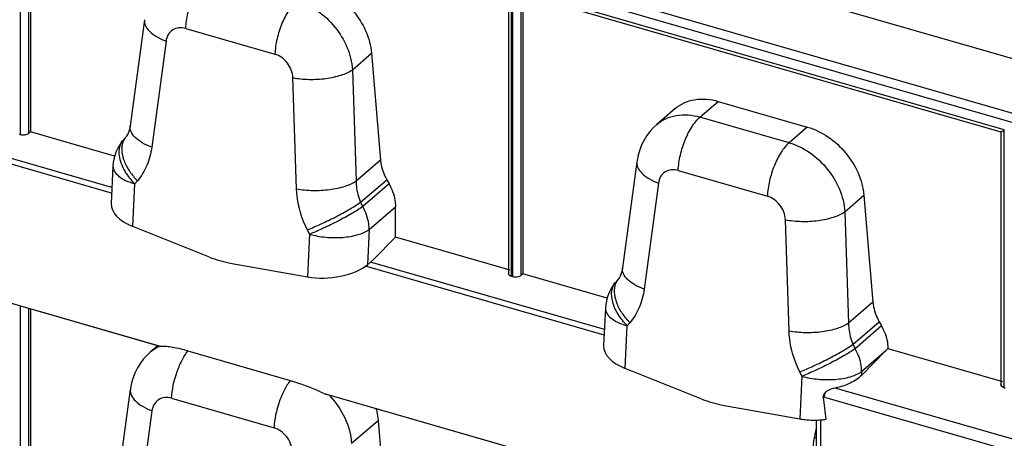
# Model space of a CAD drawing. Header units: millimetres. Extents: x 0 to 210, y 0 to 297.
# Tile 18 of 31: x 67 to 82, y 241 to 247. Entities that reach past the tile are written whole.
import ezdxf

# ---------------------------------------------------------------- set-up
doc = ezdxf.new("R2010")
doc.units = ezdxf.units.MM
doc.header["$LTSCALE"] = 19.36
doc.layers.get('0').update_dxf_attribs({"linetype": 'CONTINUOUS'})

msp = doc.modelspace()

# ---------------------------------------------------------------- linework, layer by layer
at = {"color": 7, "linetype": 'Continuous'}
for p, q in [((141.63857, 229.2637), (60.49591, 252.68757)), ((66.79036, 249.73689), (66.79036, 245.43713)), ((74.07453, 247.60256), (74.07453, 243.28198)), ((74.23485, 247.55604), (81.58031, 245.43559)), ((74.29591, 247.57023), (74.29591, 243.27046)), ((68.52709, 247.14829), (68.30933, 245.52792)), ((71.98736, 246.63625), (72.12478, 245.00611)), ((77.27126, 245.90239), (78.6301, 245.51013)), ((76.61661, 245.79229), (76.33447, 245.54796)), ((66.6178, 245.39986), (66.63358, 245.3953)), ((66.79036, 245.43713), (66.76448, 245.416)), ((68.07319, 245.06681), (66.79036, 245.43713)), ((81.58008, 245.43589), (81.58008, 241.58296)), ((68.24297, 245.35831), (68.20427, 245.31255)), ((76.03264, 244.98163), (75.81488, 243.36125)), ((68.04738, 244.91425), (68.01985, 244.34521)), ((72.22012, 244.70726), (72.2561, 244.64308)), ((79.4929, 244.46958), (79.63033, 242.83944)), ((72.35358, 243.83116), (72.35358, 244.29391)), ((69.51635, 243.52758), (68.34969, 243.99346)), ((72.0178, 243.48948), (72.35358, 243.83116)), ((74.0999, 243.32704), (72.35358, 243.83116)), ((68.76791, 242.1635), (63.80321, 243.59669)), ((69.8329, 243.4362), (71.01189, 243.22495)), ((71.92688, 243.41074), (72.0178, 243.48948)), ((74.29591, 243.27046), (74.27003, 243.24933)), ((75.57873, 242.90014), (74.29591, 243.27046)), ((74.12335, 243.23319), (74.13913, 243.22864)), ((75.74852, 243.19165), (75.70981, 243.14589)), ((66.79036, 242.73437), (66.79036, 240.11489)), ((75.55293, 242.74758), (75.52539, 242.17855)), ((79.72566, 242.5406), (79.76165, 242.47641)), ((68.73018, 242.1744), (68.61418, 242.07394)), ((69.18841, 242.09509), (70.74879, 241.64465)), ((79.45553, 241.72145), (79.82684, 242.09928)), ((79.82683, 242.09928), (79.85912, 242.13214)), ((79.85911, 242.13215), (81.60545, 241.62802)), ((77.02189, 241.36091), (75.85523, 241.8268)), ((68.07078, 239.7109), (68.31222, 241.5075)), ((81.6289, 241.53417), (81.64467, 241.52962)), ((76.27346, 239.99684), (71.30876, 241.43002)), ((77.33845, 241.26953), (78.51743, 241.05829)), ((72.08813, 241.03609), (72.2405, 239.22866)), ((78.76901, 240.55376), (78.76951, 241.04086))]:
    msp.add_line(p, q, dxfattribs=at)
at = {"color": 9, "linetype": 'Continuous'}
for p, q in [((141.01675, 228.61199), (59.87409, 252.03586)), ((59.82932, 251.91096), (140.97198, 228.48709)), ((66.63358, 249.79528), (66.63358, 245.3953)), ((66.76448, 245.416), (66.76448, 249.71255)), ((74.12335, 243.23319), (74.12335, 247.63317)), ((74.13913, 247.62862), (74.13913, 243.22864)), ((81.6289, 245.46651), (74.13913, 247.62862)), ((74.27003, 243.24933), (74.27003, 247.54589)), ((69.15668, 247.01459), (70.51551, 246.62232)), ((68.85575, 246.82224), (68.63799, 245.20187)), ((71.69706, 246.38484), (71.98736, 246.63625)), ((71.69706, 246.38484), (71.75415, 244.68513)), ((70.84688, 244.56422), (70.78979, 246.26393)), ((76.99429, 245.66253), (77.27126, 245.90239)), ((68.02744, 244.50212), (64.38935, 245.55234)), ((68.03161, 244.58823), (64.46725, 245.61717)), ((78.35312, 245.27027), (76.99429, 245.66253)), ((78.6301, 245.51013), (78.35312, 245.27027)), ((81.6289, 241.53417), (81.6289, 245.46651)), ((72.12478, 245.00611), (71.75415, 244.68513)), ((76.66223, 244.84792), (78.02106, 244.45566)), ((68.34969, 243.99346), (68.38121, 244.64476)), ((68.41991, 244.69052), (68.38121, 244.64476)), ((71.82207, 244.36254), (72.22012, 244.70726)), ((72.2561, 244.64308), (71.85534, 244.29601)), ((76.3613, 244.65558), (76.14354, 243.0352)), ((79.20261, 244.21818), (79.4929, 244.46958)), ((71.85534, 244.29601), (71.82207, 244.36254)), ((71.95282, 243.94684), (72.35358, 244.29391)), ((79.20261, 244.21818), (79.25969, 242.51846)), ((78.35242, 242.39755), (78.29534, 244.09727)), ((71.04341, 243.87625), (71.01014, 243.94279)), ((71.04341, 243.87625), (71.01189, 243.22495)), ((71.95282, 243.94684), (71.92688, 243.41074)), ((63.76134, 243.61285), (68.7854, 242.16253)), ((75.53715, 242.42157), (71.9728, 243.45051)), ((75.53298, 242.33545), (71.89489, 243.38568)), ((79.63033, 242.83944), (79.25969, 242.51846)), ((66.63358, 242.77963), (66.63358, 240.05439)), ((66.76448, 240.07921), (66.76448, 242.74184)), ((75.92546, 242.52386), (75.88675, 242.4781)), ((79.32762, 242.19588), (79.72566, 242.5406)), ((75.85523, 241.8268), (75.88675, 242.4781)), ((79.76165, 242.47641), (79.36089, 242.12934)), ((79.36089, 242.12934), (79.32762, 242.19588)), ((79.45837, 241.78018), (79.82684, 242.09928)), ((78.54895, 241.70959), (78.51568, 241.77613)), ((79.45837, 241.78018), (79.45553, 241.72145)), ((78.54895, 241.70959), (78.51743, 241.05829)), ((83.07285, 240.36955), (79.05577, 241.52918)), ((68.94181, 241.37379), (70.50219, 240.92335)), ((71.26688, 241.44619), (76.29094, 239.99586)), ((78.89406, 241.39056), (83.1335, 240.16674)), ((68.64088, 241.18145), (68.39944, 239.38485)), ((71.68373, 240.68587), (72.08813, 241.03609)), ((78.83435, 238.62425), (78.8357, 241.04409))]:
    msp.add_line(p, q, dxfattribs=at)
at = {"color": 7, "linetype": 'Continuous'}
for points in [[(68.30935, 245.52797), (68.30878, 245.52388), (68.30261, 245.48966), (68.29432, 245.45784), (68.28426, 245.42909), (68.27291, 245.40398), (68.2606, 245.38234), (68.2476, 245.36394), (68.24307, 245.35839)], [(76.33514, 245.54832), (76.28997, 245.50639), (76.23523, 245.44665), (76.18594, 245.38181), (76.14257, 245.31234), (76.10556, 245.23883), (76.07521, 245.16193), (76.05174, 245.08223), (76.03534, 245.00028), (76.03267, 244.98176)], [(75.8149, 243.36131), (75.81433, 243.35721), (75.80816, 243.323), (75.79987, 243.29118), (75.7898, 243.26242), (75.77846, 243.23732), (75.76614, 243.21567), (75.75314, 243.19728), (75.74861, 243.19172)], [(68.61483, 242.07428), (68.56955, 242.03226), (68.51481, 241.97252), (68.46552, 241.90768), (68.42215, 241.83821), (68.38514, 241.7647), (68.35479, 241.6878), (68.33132, 241.60809), (68.31492, 241.52614), (68.31225, 241.50763)]]:
    msp.add_lwpolyline(points, dxfattribs=at)
for centre, radius, start, end in [((68.7132, 244.88205), 0.6666, 139.772213, 177.231372), ((70.13899, 245.08258), 1.67503, 248.178154, 253.890398), ((70.10863, 244.97232), 1.56067, 253.837878, 259.823946), ((76.21875, 242.71538), 0.6666, 139.772213, 177.231372), ((77.64454, 242.91592), 1.67503, 248.178154, 253.890398), ((64.96944, 239.42344), 14.04327, 6.659153, 8.061271), ((77.61418, 242.80565), 1.56067, 253.837878, 259.823946), ((78.73035, 242.53807), 1.49793, 274.512218, 277.195147)]:
    msp.add_arc(centre, radius, start, end, dxfattribs=at)
at = {"color": 9, "linetype": 'Continuous'}
for centre, radius, start, end in [((68.99828, 241.63041), 0.58656, 120.06616, 130.82264), ((69.00541, 241.61747), 0.60133, 114.17113, 120.036137), ((84.37258, 239.6042), 5.75786, 166.696343, 168.273472)]:
    msp.add_arc(centre, radius, start, end, dxfattribs=at)
at = {"color": 7, "linetype": 'Continuous'}
for centre, major_axis, ratio, start_param, end_param in [((68.68429, 244.28324), (0.66343, -0.07459), 0.54556758, -3.1068636, -2.03707795), ((71.34649, 243.51473), (0.66923, 0.06848), 0.44851788, -2.13963869, -0.56884236), ((76.18984, 242.11658), (0.66343, -0.07459), 0.54556758, -3.1068636, -2.03707795)]:
    msp.add_ellipse(centre, major_axis=major_axis, ratio=ratio, start_param=start_param, end_param=end_param, dxfattribs=at)
at = {"color": 9, "linetype": 'Continuous'}
for points, knots in [([(69.15668, 247.01459), (69.16048, 247.09317), (69.18442, 247.25285), (69.25551, 247.4795), (69.3545, 247.67736), (69.4414, 247.78819), (69.48875, 247.82919)], [0, 0, 0, 0, 0.262981, 0.53653495, 0.79068019, 1, 1, 1, 1]), ([(70.84758, 247.43693), (70.80024, 247.39593), (70.71333, 247.2851), (70.61434, 247.08724), (70.54326, 246.86059), (70.51932, 246.70091), (70.51551, 246.62232)], [0, 0, 0, 0, 0.20931984, 0.46346508, 0.73701901, 1, 1, 1, 1]), ([(70.84758, 247.43693), (71.07372, 247.37165), (71.48013, 247.07839), (71.68138, 246.61917), (71.69706, 246.38484)], [0, 0, 0, 0, 0.50056037, 1, 1, 1, 1]), ([(68.5271, 247.14829), (68.52318, 247.11885), (68.53638, 247.05035), (68.60685, 246.96176), (68.71644, 246.88251), (68.80606, 246.84112), (68.85575, 246.82224)], [0, 0, 0, 0, 0.18111183, 0.40145447, 0.67583293, 1, 1, 1, 1]), ([(69.15668, 247.01459), (69.12265, 247.02441), (69.05258, 247.0321), (68.95337, 246.99855), (68.88173, 246.92299), (68.86038, 246.85669), (68.85575, 246.82224)], [0, 0, 0, 0, 0.26080967, 0.50349962, 0.74409193, 1, 1, 1, 1]), ([(70.78979, 246.26393), (70.78713, 246.34304), (70.72612, 246.49962), (70.5907, 246.60062), (70.51551, 246.62232)], [0, 0, 0, 0, 0.50284573, 1, 1, 1, 1]), ([(70.78979, 246.26393), (70.87038, 246.24795), (71.0389, 246.23184), (71.28722, 246.2449), (71.51174, 246.29176), (71.6453, 246.34847), (71.69706, 246.38484)], [0, 0, 0, 0, 0.26419357, 0.54139584, 0.79654541, 1, 1, 1, 1]), ([(76.33517, 245.54835), (76.37645, 245.58403), (76.47105, 245.64474), (76.69432, 245.7129), (76.87846, 245.69597), (76.99429, 245.66253)], [0, 0, 0, 0, 0.23598478, 0.47854724, 1, 1, 1, 1]), ([(68.63799, 245.20187), (68.5883, 245.22074), (68.49868, 245.26213), (68.38909, 245.34139), (68.31862, 245.42998), (68.30542, 245.49848), (68.30934, 245.52792)], [0, 0, 0, 0, 0.32416707, 0.59854553, 0.81888817, 1, 1, 1, 1]), ([(76.66223, 244.84792), (76.66603, 244.92651), (76.68997, 245.08619), (76.76105, 245.31283), (76.86004, 245.5107), (76.94695, 245.62153), (76.99429, 245.66253)], [0, 0, 0, 0, 0.262981, 0.53653495, 0.79068019, 1, 1, 1, 1]), ([(68.38121, 244.64476), (68.32802, 244.69878), (68.23747, 244.812), (68.15192, 244.99544), (68.13485, 245.14886), (68.16287, 245.25204), (68.18889, 245.29437), (68.20427, 245.31255)], [0, 0, 0, 0, 0.30414235, 0.57583925, 0.80396102, 0.90446311, 1, 1, 1, 1]), ([(68.19174, 245.25847), (68.16801, 245.16932), (68.19831, 245.00973), (68.3004, 244.82652), (68.37672, 244.73439), (68.41991, 244.69052)], [0, 0, 0, 0, 0.43784308, 0.7078122, 1, 1, 1, 1]), ([(68.24299, 245.3583), (68.23703, 245.35124), (68.21442, 245.32116), (68.19903, 245.28586), (68.19174, 245.25847)], [0, 0, 0, 0, 0.24575005, 1, 1, 1, 1]), ([(78.35312, 245.27027), (78.30578, 245.22927), (78.21888, 245.11844), (78.11989, 244.92057), (78.0488, 244.69393), (78.02486, 244.53425), (78.02106, 244.45566)], [0, 0, 0, 0, 0.20931984, 0.46346508, 0.73701901, 1, 1, 1, 1]), ([(78.35313, 245.27027), (78.57927, 245.20499), (78.98567, 244.91173), (79.18693, 244.45251), (79.20261, 244.21818)], [0, 0, 0, 0, 0.50056037, 1, 1, 1, 1]), ([(68.638, 245.20186), (68.62521, 245.1067), (68.57726, 244.92316), (68.4788, 244.76013), (68.41992, 244.69051)], [0, 0, 0, 0, 0.51293504, 1, 1, 1, 1]), ([(76.03265, 244.98163), (76.02872, 244.95219), (76.04193, 244.88369), (76.11239, 244.7951), (76.22198, 244.71584), (76.31161, 244.67445), (76.3613, 244.65558)], [0, 0, 0, 0, 0.18111183, 0.40145447, 0.67583293, 1, 1, 1, 1]), ([(68.04739, 244.91425), (68.0461, 244.88766), (68.06449, 244.82691), (68.13742, 244.75328), (68.2461, 244.6899), (68.33309, 244.65865), (68.38121, 244.64476)], [0, 0, 0, 0, 0.17551138, 0.39351731, 0.66971349, 1, 1, 1, 1]), ([(76.66223, 244.84792), (76.62819, 244.85775), (76.55813, 244.86543), (76.45892, 244.83189), (76.38728, 244.75632), (76.36593, 244.69003), (76.3613, 244.65558)], [0, 0, 0, 0, 0.26080967, 0.50349962, 0.74409193, 1, 1, 1, 1]), ([(71.75415, 244.68513), (71.70238, 244.64875), (71.56883, 244.59204), (71.34431, 244.54519), (71.09598, 244.53213), (70.92746, 244.54824), (70.84688, 244.56422)], [0, 0, 0, 0, 0.20345458, 0.45860415, 0.73580642, 1, 1, 1, 1]), ([(71.75415, 244.68513), (71.75379, 244.65805), (71.75868, 244.54767), (71.7883, 244.43868), (71.82207, 244.36254)], [0, 0, 0, 0, 0.24533846, 1, 1, 1, 1]), ([(71.01014, 243.94279), (70.98537, 243.99232), (70.89883, 244.18926), (70.85224, 244.40461), (70.84688, 244.56422)], [0, 0, 0, 0, 0.25748579, 1, 1, 1, 1]), ([(71.01014, 243.94279), (71.08044, 243.97029), (71.22666, 244.03377), (71.442, 244.13902), (71.64371, 244.24891), (71.7682, 244.32523), (71.82207, 244.36254)], [0, 0, 0, 0, 0.24739776, 0.52204645, 0.78523937, 1, 1, 1, 1]), ([(78.29534, 244.09727), (78.29268, 244.17637), (78.23166, 244.33296), (78.09624, 244.43396), (78.02106, 244.45566)], [0, 0, 0, 0, 0.50284573, 1, 1, 1, 1]), ([(71.85534, 244.29601), (71.80147, 244.25869), (71.67698, 244.18237), (71.47528, 244.07248), (71.25993, 243.96723), (71.11371, 243.90375), (71.04341, 243.87625)], [0, 0, 0, 0, 0.21476005, 0.47795355, 0.75260277, 1, 1, 1, 1]), ([(71.95282, 243.94684), (71.95282, 243.97578), (71.9437, 244.09734), (71.90066, 244.21519), (71.85534, 244.29601)], [0, 0, 0, 0, 0.23798829, 1, 1, 1, 1]), ([(78.29534, 244.09727), (78.37592, 244.08129), (78.54444, 244.06518), (78.79277, 244.07824), (79.01729, 244.12509), (79.15084, 244.1818), (79.20261, 244.21818)], [0, 0, 0, 0, 0.26419357, 0.54139584, 0.79654541, 1, 1, 1, 1]), ([(71.04341, 243.87625), (71.12361, 243.8531), (71.292, 243.82333), (71.5419, 243.82027), (71.76767, 243.85636), (71.90183, 243.91041), (71.95282, 243.94684)], [0, 0, 0, 0, 0.26807168, 0.54564224, 0.7987378, 1, 1, 1, 1]), ([(76.14354, 243.0352), (76.09385, 243.05408), (76.00422, 243.09547), (75.89463, 243.17472), (75.82417, 243.26331), (75.81096, 243.33182), (75.81489, 243.36125)], [0, 0, 0, 0, 0.32416707, 0.59854553, 0.81888817, 1, 1, 1, 1]), ([(75.88675, 242.4781), (75.83357, 242.53212), (75.74302, 242.64533), (75.65747, 242.82877), (75.6404, 242.9822), (75.66841, 243.08537), (75.69444, 243.12771), (75.70982, 243.14589)], [0, 0, 0, 0, 0.30414235, 0.57583925, 0.80396102, 0.90446311, 1, 1, 1, 1]), ([(75.74854, 243.19164), (75.74258, 243.18458), (75.71997, 243.1545), (75.70458, 243.1192), (75.69728, 243.09181)], [0, 0, 0, 0, 0.24575005, 1, 1, 1, 1]), ([(75.69728, 243.09181), (75.67355, 243.00266), (75.70386, 242.84306), (75.80595, 242.65985), (75.88226, 242.56773), (75.92546, 242.52386)], [0, 0, 0, 0, 0.43784308, 0.7078122, 1, 1, 1, 1]), ([(76.14355, 243.0352), (76.13076, 242.94003), (76.08281, 242.7565), (75.98435, 242.59347), (75.92547, 242.52385)], [0, 0, 0, 0, 0.51293504, 1, 1, 1, 1]), ([(75.55293, 242.74758), (75.55164, 242.721), (75.57004, 242.66025), (75.64297, 242.58662), (75.75164, 242.52323), (75.83864, 242.49199), (75.88675, 242.4781)], [0, 0, 0, 0, 0.17551138, 0.39351731, 0.66971349, 1, 1, 1, 1]), ([(79.25969, 242.51846), (79.20793, 242.48209), (79.07437, 242.42538), (78.84985, 242.37852), (78.60153, 242.36546), (78.43301, 242.38157), (78.35242, 242.39755)], [0, 0, 0, 0, 0.20345458, 0.45860415, 0.73580642, 1, 1, 1, 1]), ([(79.25969, 242.51846), (79.25934, 242.49139), (79.26423, 242.381), (79.29385, 242.27202), (79.32762, 242.19588)], [0, 0, 0, 0, 0.24533846, 1, 1, 1, 1]), ([(78.51568, 241.77613), (78.49091, 241.82566), (78.40438, 242.02259), (78.35778, 242.23795), (78.35242, 242.39755)], [0, 0, 0, 0, 0.25748579, 1, 1, 1, 1]), ([(68.94181, 241.37379), (68.94818, 241.5055), (68.98973, 241.7023), (69.08811, 241.93987), (69.15276, 242.04784), (69.18841, 242.09507)], [0, 0, 0, 0, 0.51332797, 0.76962893, 1, 1, 1, 1]), ([(78.51568, 241.77613), (78.58599, 241.80363), (78.73221, 241.8671), (78.94755, 241.97235), (79.14925, 242.08225), (79.27374, 242.15857), (79.32762, 242.19588)], [0, 0, 0, 0, 0.24739776, 0.52204645, 0.78523937, 1, 1, 1, 1]), ([(79.36089, 242.12934), (79.30702, 242.09203), (79.18253, 242.01571), (78.98082, 241.90581), (78.76548, 241.80056), (78.61926, 241.73709), (78.54895, 241.70959)], [0, 0, 0, 0, 0.21476005, 0.47795355, 0.75260277, 1, 1, 1, 1]), ([(79.45837, 241.78018), (79.45837, 241.80912), (79.44925, 241.93068), (79.4062, 242.04852), (79.36089, 242.12934)], [0, 0, 0, 0, 0.23798829, 1, 1, 1, 1]), ([(78.54895, 241.70959), (78.62915, 241.68644), (78.79754, 241.65667), (79.04744, 241.65361), (79.27321, 241.6897), (79.40737, 241.74374), (79.45837, 241.78018)], [0, 0, 0, 0, 0.26807168, 0.54564224, 0.7987378, 1, 1, 1, 1]), ([(70.74879, 241.64463), (70.71314, 241.5974), (70.64849, 241.48943), (70.55011, 241.25186), (70.50856, 241.05506), (70.50219, 240.92335)], [0, 0, 0, 0, 0.23037108, 0.48667204, 1, 1, 1, 1]), ([(68.31223, 241.5075), (68.30831, 241.47806), (68.32151, 241.40956), (68.39197, 241.32097), (68.50156, 241.24171), (68.59119, 241.20032), (68.64088, 241.18145)], [0, 0, 0, 0, 0.18111183, 0.40145447, 0.67583293, 1, 1, 1, 1]), ([(68.94181, 241.37379), (68.90779, 241.38361), (68.83779, 241.39087), (68.73837, 241.35795), (68.66717, 241.28196), (68.64551, 241.21587), (68.64088, 241.18145)], [0, 0, 0, 0, 0.26074823, 0.50350497, 0.7441718, 1, 1, 1, 1]), ([(71.34326, 241.42007), (71.44049, 241.31845), (71.59918, 241.08905), (71.67485, 240.81868), (71.68373, 240.68587)], [0, 0, 0, 0, 0.51376854, 1, 1, 1, 1]), ([(78.89406, 241.39056), (78.89406, 241.39621), (78.89509, 241.42026), (78.8996, 241.4441), (78.90455, 241.46181)], [0, 0, 0, 0, 0.23499511, 1, 1, 1, 1]), ([(70.77646, 240.56496), (70.77381, 240.64407), (70.71285, 240.8007), (70.57737, 240.90165), (70.50219, 240.92335)], [0, 0, 0, 0, 0.50285487, 1, 1, 1, 1]), ([(78.7349, 240.77443), (78.70737, 240.64169), (78.71256, 240.43522), (78.77084, 240.17793), (78.81295, 240.05638), (78.83515, 239.99724)], [0, 0, 0, 0, 0.51366693, 0.76064723, 1, 1, 1, 1]), ([(78.7693, 240.76546), (78.76688, 240.76616), (78.75547, 240.76938), (78.74397, 240.77226), (78.7349, 240.77443)], [0, 0, 0, 0, 0.21307462, 1, 1, 1, 1])]:
    msp.add_open_spline(points, degree=3, knots=knots, dxfattribs=at)
at = {"color": 7, "linetype": 'Continuous'}
for points, knots in [([(71.12455, 247.67679), (71.23597, 247.64463), (71.45433, 247.53706), (71.80443, 247.21711), (71.96773, 246.86907), (71.98736, 246.63625)], [0, 0, 0, 0, 0.24572518, 0.5049559, 1, 1, 1, 1]), ([(76.61661, 245.79229), (76.65721, 245.82745), (76.75074, 245.88721), (76.97277, 245.9535), (77.15572, 245.93574), (77.27126, 245.90239)], [0, 0, 0, 0, 0.23403272, 0.47591096, 1, 1, 1, 1]), ([(66.63358, 245.3953), (66.65619, 245.38878), (66.69284, 245.38861), (66.73663, 245.39978), (66.7566, 245.40956), (66.76448, 245.416)], [0, 0, 0, 0, 0.51970581, 0.77515091, 1, 1, 1, 1]), ([(78.6301, 245.51013), (78.74152, 245.47796), (78.95988, 245.3704), (79.30998, 245.05045), (79.47328, 244.7024), (79.4929, 244.46958)], [0, 0, 0, 0, 0.24572518, 0.5049559, 1, 1, 1, 1]), ([(81.58031, 245.43559), (81.58207, 245.43508), (81.58761, 245.43955), (81.59749, 245.44452), (81.61204, 245.45482), (81.62288, 245.46223), (81.6289, 245.46651)], [0, 0, 0, 0, 0.09558237, 0.31101821, 0.61620264, 1, 1, 1, 1]), ([(72.12478, 245.00611), (72.1269, 244.98097), (72.14208, 244.87689), (72.18109, 244.77685), (72.22012, 244.70726)], [0, 0, 0, 0, 0.24023692, 1, 1, 1, 1]), ([(72.2561, 244.64308), (72.27171, 244.61524), (72.32513, 244.50612), (72.35358, 244.38355), (72.35358, 244.29391)], [0, 0, 0, 0, 0.26252835, 1, 1, 1, 1]), ([(74.07453, 243.28198), (74.07453, 243.27159), (74.08733, 243.24788), (74.11011, 243.23701), (74.12335, 243.23319)], [0, 0, 0, 0, 0.42986217, 1, 1, 1, 1]), ([(74.13913, 243.22864), (74.16174, 243.22211), (74.19839, 243.22195), (74.24218, 243.23312), (74.26214, 243.2429), (74.27003, 243.24933)], [0, 0, 0, 0, 0.51970581, 0.77515091, 1, 1, 1, 1]), ([(79.63033, 242.83944), (79.63245, 242.8143), (79.64763, 242.71022), (79.68664, 242.61019), (79.72566, 242.5406)], [0, 0, 0, 0, 0.24023692, 1, 1, 1, 1]), ([(79.76165, 242.47641), (79.77703, 242.44897), (79.82984, 242.34133), (79.85836, 242.22063), (79.85911, 242.13215)], [0, 0, 0, 0, 0.26226646, 1, 1, 1, 1]), ([(68.7854, 242.16253), (68.78363, 242.16246), (68.77777, 242.16232), (68.77175, 242.1624), (68.76779, 242.16354)], [0, 0, 0, 0, 0.30028942, 1, 1, 1, 1]), ([(69.18841, 242.09507), (69.11312, 242.11681), (69.00528, 242.14303), (68.86979, 242.16082), (68.81145, 242.16339), (68.78548, 242.1624)], [0, 0, 0, 0, 0.57374673, 0.80969039, 1, 1, 1, 1]), ([(70.7488, 241.64466), (70.79126, 241.6324), (70.96773, 241.5765), (71.13906, 241.50531), (71.26688, 241.44619)], [0, 0, 0, 0, 0.23888149, 1, 1, 1, 1]), ([(79.45553, 241.72145), (79.40741, 241.67248), (79.27847, 241.59042), (79.13491, 241.54503), (79.05577, 241.52918)], [0, 0, 0, 0, 0.45963764, 1, 1, 1, 1]), ([(81.6289, 241.53417), (81.61564, 241.538), (81.59281, 241.54882), (81.57994, 241.57254), (81.57992, 241.58295)], [0, 0, 0, 0, 0.57008476, 1, 1, 1, 1]), ([(78.90455, 241.46181), (78.89456, 241.45305), (78.87711, 241.43268), (78.87215, 241.40533), (78.87395, 241.39275)], [0, 0, 0, 0, 0.51126982, 1, 1, 1, 1]), ([(72.05637, 241.21434), (72.06039, 241.19948), (72.0749, 241.14084), (72.08435, 241.08093), (72.08813, 241.03609)], [0, 0, 0, 0, 0.25494582, 1, 1, 1, 1]), ([(78.51743, 241.05829), (78.54319, 241.05367), (78.65272, 241.03843), (78.76411, 241.03814), (78.8482, 241.04478)], [0, 0, 0, 0, 0.23673977, 1, 1, 1, 1])]:
    msp.add_open_spline(points, degree=3, knots=knots, dxfattribs=at)
for points in [[(78.92765, 241.4791), (78.91957, 241.47388), (78.91178, 241.46815), (78.90455, 241.46181)], [(79.05577, 241.52918), (79.01081, 241.52017), (78.96616, 241.50398), (78.92765, 241.4791)], [(71.26688, 241.44619), (71.28051, 241.43988), (71.29448, 241.43417), (71.3089, 241.42999)]]:
    msp.add_open_spline(points, degree=3, dxfattribs=at)
at = {"color": 9, "linetype": 'Continuous'}
msp.add_open_spline([(78.89406, 241.39056), (78.88758, 241.39243), (78.88067, 241.39331), (78.87395, 241.39275)], degree=3, dxfattribs=at)

doc.saveas('drawing.dxf')
